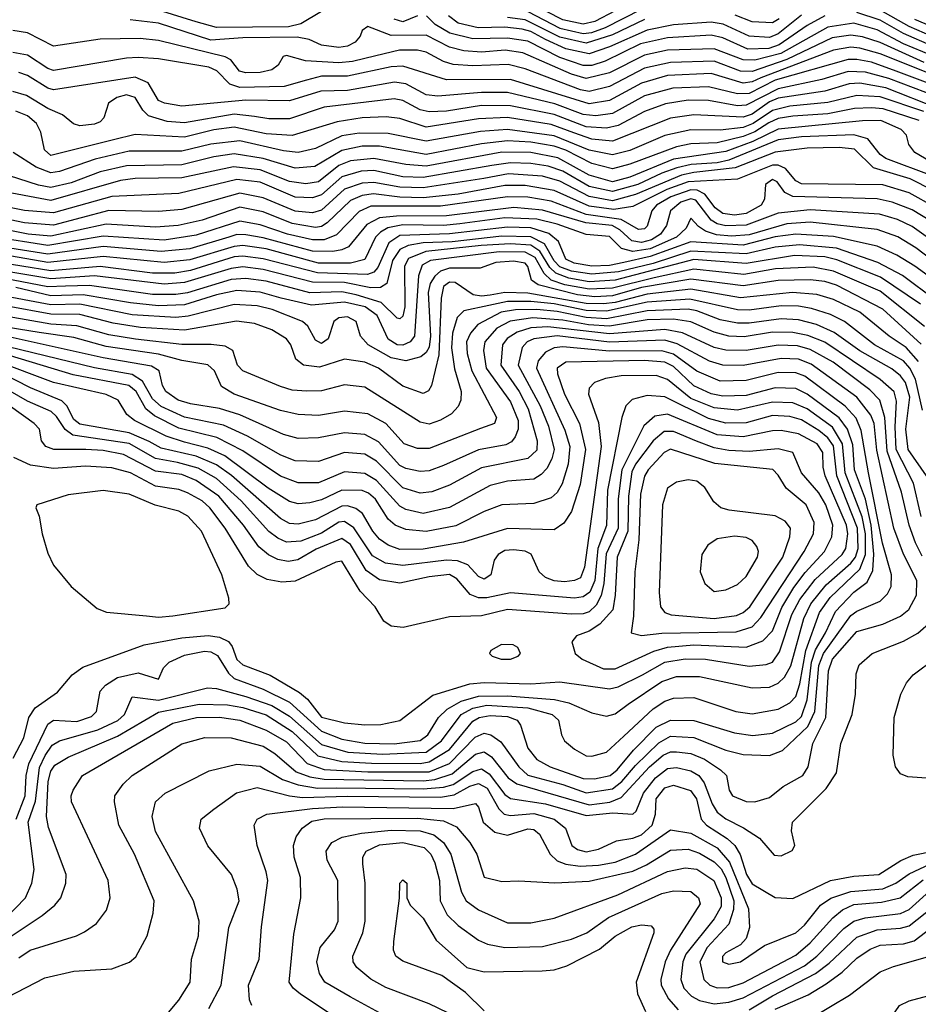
# Model space of a CAD drawing. Extents: x 997028 to 1115134, y 536408 to 618974.
# Tile 24 of 256: x 1009848 to 1012936, y 548129 to 551512. Entities that reach past the tile are written whole.
import ezdxf

# ---------------------------------------------------------------- set-up
doc = ezdxf.new("R2010")
doc.units = 0

msp = doc.modelspace()

# ---------------------------------------------------------------- linework, layer by layer
at = {"layer": '0CON10XD'}
for points in [[(1011965, 551578.4), (1011825, 551505.1), (1011785, 551496.1), (1011715, 551510.9), (1011605, 551567.8)], [(1010885, 551539.7), (1010815, 551497.3), (1010772.4, 551487.6), (1010525, 551484.7), (1010454.9, 551504.9), (1010325, 551544.7)], [(1011215.6, 551525), (1011165, 551504), (1011135, 551513.4)], [(1012614.8, 551525.2), (1012555, 551492.2), (1012457.9, 551425), (1012423, 551413), (1012350.7, 551410.7), (1012265, 551449.8), (1012225, 551458.1), (1012075, 551449.3), (1011981.4, 551428.6), (1011860.5, 551369.5), (1011815, 551354.5), (1011785, 551353.8), (1011705, 551381.6), (1011595, 551437.6), (1011525, 551447.8), (1011405, 551445.7), (1011326.4, 551465), (1011276.3, 551495), (1011246.5, 551525)], [(1012535, 551526.8), (1012455, 551462.8), (1012425, 551451), (1012355, 551455.6), (1012266.1, 551496.1), (1012225, 551503.3), (1012095, 551494), (1012005, 551476.3), (1011875, 551418.4), (1011805, 551394.9), (1011725, 551411.2), (1011655, 551443.7), (1011605, 551470.6), (1011575, 551478.7), (1011515, 551486), (1011423.8, 551483.8), (1011355, 551500.3), (1011322.2, 551525)], [(1011595, 551540.2), (1011705, 551482.2), (1011785, 551463.8), (1011815, 551467.4), (1011861, 551485), (1011985, 551547.4)], [(1012458.7, 551515), (1012435, 551501), (1012365, 551504.3), (1012307, 551527)], [(1012985, 551420.9), (1012885, 551463.9), (1012805, 551510), (1012725, 551536.1)], [(1012984, 551454), (1012905, 551488), (1012805, 551544.1)], [(1012985, 551388), (1012885, 551429.3), (1012795, 551476.7), (1012715, 551500.1), (1012625, 551486.2), (1012463.9, 551396.1), (1012375, 551372.3), (1012335, 551373.3), (1012235, 551412.1), (1012075, 551407), (1011995, 551390.4), (1011875, 551328.6), (1011795, 551309.8), (1011745, 551324.3), (1011577.6, 551397.6), (1011516.6, 551406.6), (1011435, 551400.3), (1011375, 551405.1), (1011325, 551417.8), (1011245, 551458.6), (1011125, 551456.9), (1011045, 551488.5), (1011025.7, 551475), (1011018.9, 551455), (1011001.5, 551435), (1010975, 551421.1), (1010945, 551416.1), (1010885, 551423.9), (1010843.3, 551443.3), (1010801.8, 551451.8), (1010615, 551449.8), (1010505, 551441.9), (1010325, 551500.1), (1010228.2, 551511.8)], [(1011995, 551512.7), (1011885, 551459.8), (1011795, 551431.3), (1011705, 551451.4), (1011585, 551511.3), (1011525, 551519.5)], [(1012995, 551482.9), (1012925, 551512.9)], [(1012957, 551365), (1012805, 551432.8), (1012745, 551453.2), (1012705, 551459.1), (1012640.8, 551449.2), (1012484.8, 551375.2), (1012365, 551334.2), (1012325, 551335.3), (1012235, 551369.2), (1012085, 551364.7), (1011995.2, 551345.2), (1011875, 551281.9), (1011805, 551265.1), (1011775, 551270.8), (1011585, 551342.8), (1011527.3, 551357.3), (1011405, 551352.7), (1011337.8, 551357.8), (1011305, 551367.7), (1011245, 551400.5), (1011215, 551406.6), (1011153.1, 551406.9), (1011072.8, 551387.2), (1010992.2, 551367.8), (1010945, 551363), (1010830.9, 551370.9), (1010765, 551388.5), (1010754, 551385), (1010737.1, 551355), (1010715, 551339.6), (1010675, 551329.8), (1010625, 551328.8), (1010603.3, 551335), (1010573.6, 551373.6), (1010554.6, 551384.6), (1010325, 551440.3), (1010262.4, 551447.6), (1010125.2, 551444.8), (1009965, 551421.1), (1009875, 551466.5), (1009825, 551474.4)], [(1013156.1, 551255), (1012805, 551394.9), (1012735, 551414.3), (1012705, 551417), (1012645, 551407.1), (1012395, 551312.4), (1012365, 551297.8), (1012335, 551293.8), (1012225, 551326.9), (1012075, 551320), (1011985, 551294.1), (1011875, 551234.6), (1011805, 551222.5), (1011535, 551306.8), (1011315, 551304.6), (1011165, 551352.4), (1011125, 551349.5), (1010975, 551317.7), (1010885, 551317.9), (1010833.9, 551303.9), (1010757.5, 551282.5), (1010605, 551278.7), (1010570.5, 551290.5), (1010525.6, 551335.6), (1010498.3, 551348.3), (1010325, 551376.7), (1010255, 551381.8), (1010215, 551380), (1009965, 551336.7), (1009945, 551343.7), (1009875, 551390), (1009825, 551399)], [(1013074.3, 551255), (1012860.2, 551335), (1012775, 551365.7), (1012725, 551375.5), (1012695, 551374.5), (1012445, 551304), (1012355, 551258.1), (1012315, 551256.9), (1012215, 551281.4), (1012093.3, 551276.7), (1011995, 551249.6), (1011885, 551189.6), (1011828.5, 551181.5), (1011785, 551185.7), (1011687.8, 551222.2), (1011525, 551261.6), (1011435, 551261.7), (1011285, 551249.3), (1011245, 551254.1), (1011175, 551291.4), (1011136.6, 551296.6), (1010975, 551268.3), (1010883.8, 551266.2), (1010775, 551232.8), (1010625, 551234.9), (1010405, 551214.5), (1010345.8, 551225), (1010325, 551234.3), (1010290.4, 551295), (1010245, 551314.5), (1009965, 551271.2), (1009945, 551276.1), (1009875, 551320.2), (1009845, 551330.3)], [(1013005, 551245.8), (1012835, 551309.4), (1012755, 551330.9), (1012695, 551333.2), (1012605, 551306.4), (1012455, 551274.4), (1012345, 551217.8), (1012315, 551216.1), (1012215, 551233.9), (1012145.1, 551234.9), (1012067.4, 551222.6), (1011995, 551196.2), (1011905, 551148.8), (1011865, 551139.1), (1011795, 551144), (1011685, 551185.5), (1011535, 551215.9), (1011435, 551216.9), (1011315, 551197.8), (1011255, 551194.9), (1011225, 551202), (1011165, 551234.2), (1011135, 551239.3), (1010895, 551211.5), (1010775, 551171.7), (1010705, 551171.7), (1010655, 551179.6), (1010585, 551186.9), (1010415, 551157.7), (1010355, 551162.1), (1010291.3, 551181.3), (1010271.4, 551201.4), (1010245, 551244.2), (1010215, 551253.3), (1010182.5, 551245), (1010153.3, 551225), (1010137.8, 551175), (1010125, 551160.4), (1010105, 551152.4), (1010055, 551147.2), (1010033.5, 551153.5), (1009995.2, 551185.2), (1009945, 551206.4), (1009871.7, 551251.7), (1009825, 551264.8)], [(1013005, 551206.4), (1012825, 551277.2), (1012735, 551293.6), (1012698.7, 551291.3), (1012615, 551266), (1012455, 551241.7), (1012425, 551229.4), (1012365, 551187.7), (1012335, 551176.7), (1012165, 551185.4), (1012085, 551173.3), (1011885, 551094.4), (1011815, 551100.9), (1011753.2, 551123.2), (1011675, 551151.3), (1011525, 551175.3), (1011425, 551171.6), (1011245, 551142.4), (1011155, 551172.7), (1011107.8, 551177.8), (1011025, 551174.1), (1010938.9, 551161.1), (1010785, 551113.4), (1010695, 551119.2), (1010585, 551142.2), (1010515, 551132.8), (1010415, 551108.7), (1010245, 551117.1), (1010171, 551099), (1009955, 551045.3), (1009933.8, 551065), (1009921, 551125), (1009906.1, 551155), (1009875, 551181), (1009835, 551197.7)], [(1012955, 551195.9), (1012805, 551246.4), (1012725, 551251.8), (1012625, 551226.7), (1012495, 551214.9), (1012435, 551199.9), (1012369.4, 551155), (1012335, 551141.2), (1012255, 551132.7), (1012155, 551133.4), (1012065, 551113.8), (1011945, 551061.9), (1011885, 551047), (1011805, 551063.7), (1011685, 551112.9), (1011525, 551134.7), (1011432.4, 551127.6), (1011245, 551094), (1011115, 551121.2), (1011015, 551122.2), (1010955, 551112.5), (1010865, 551069.2), (1010805, 551056), (1010755, 551060.8), (1010605, 551096), (1010505, 551084.4), (1010405, 551060.5), (1010225, 551060.1), (1010107.8, 551032.2), (1009985, 550989.7), (1009955, 550985.1), (1009904.7, 551004.7), (1009825.6, 551055)], [(1012939.5, 551165), (1012815.1, 551205.1), (1012775, 551209.4), (1012716.7, 551206.7), (1012625, 551188.2), (1012505, 551180.7), (1012455, 551172.1), (1012422.7, 551157.3), (1012375, 551126.2), (1012335, 551110.2), (1012245, 551089.1), (1012155, 551084.7), (1012105, 551075.1), (1011945, 551014.9), (1011885, 550998.9), (1011815, 551017.8), (1011725, 551064), (1011685, 551077.7), (1011605, 551091.2), (1011525, 551096.1), (1011435.1, 551085.1), (1011245, 551048.9), (1011085, 551076.7), (1011025, 551077.3), (1010955, 551062), (1010862.1, 551007.9), (1010795, 551002.2), (1010684.6, 551034.6), (1010585, 551051.3), (1010515, 551041), (1010405, 551013.7), (1010215, 551009.8), (1010125, 550988.9), (1010025, 550950.8), (1009955, 550935.8), (1009913.4, 550943.4), (1009745, 550997.6)], [(1013075, 550967), (1012924.1, 551055), (1012903.5, 551083.5), (1012895.3, 551115), (1012878, 551135), (1012808.1, 551165), (1012745, 551164.2), (1012455, 551136), (1012367.2, 551092.8), (1012275, 551058.4), (1012095, 551032.3), (1011945, 550970.8), (1011885, 550955.3), (1011805, 550977.4), (1011697.4, 551037.4), (1011605, 551055.3), (1011505, 551056.2), (1011245, 551008), (1011175, 551014), (1011065, 551034.7), (1010985, 551026.4), (1010945, 551010.7), (1010875, 550955.1), (1010831.8, 550948.2), (1010775, 550955.9), (1010675, 550995.9), (1010583.3, 551006.7), (1010405, 550968), (1010245, 550966.1), (1010195, 550959.8), (1009955, 550890.9), (1009765, 550926.5)], [(1012984.4, 550975.6), (1012824.7, 551035), (1012805, 551048.4), (1012762.4, 551102.4), (1012715, 551116.7), (1012535, 551109.4), (1012455, 551098.8), (1012285, 551028.9), (1012245, 551020.2), (1012155.9, 551014.1), (1012107.1, 551002.9), (1012055.1, 550984.9), (1011972.2, 550945), (1011885, 550921.3), (1011805, 550938.8), (1011715, 550991.2), (1011665, 551008.4), (1011605, 551017.8), (1011535, 551020), (1011471.2, 551011.2), (1011235, 550969.1), (1011165, 550972), (1011065, 550993.2), (1011021.8, 550991.8), (1010955, 550971.7), (1010885, 550909.9), (1010855, 550899.5), (1010795, 550902.4), (1010675, 550953.2), (1010595, 550962.3), (1010395, 550914.3), (1010164.8, 550904.8), (1009965, 550848.5), (1009865, 550856), (1009765, 550875.6)], [(1012986.9, 550925), (1012908.2, 550965), (1012782.8, 551002.8), (1012716.9, 551066.9), (1012665, 551073.1), (1012555, 551070.1), (1012445, 551057.1), (1012307.6, 551002.4), (1012165, 550987.3), (1012122.9, 550977.1), (1011965, 550911), (1011885, 550889.3), (1011805, 550903.9), (1011705, 550956.7), (1011645, 550974.1), (1011528, 550982), (1011443.5, 550966.5), (1011235, 550933.9), (1011155, 550936.1), (1011065, 550952.7), (1011025, 550950.3), (1010965, 550929.9), (1010885, 550857.8), (1010855, 550848.7), (1010795, 550854.2), (1010685, 550899.5), (1010605, 550915.4), (1010405, 550860), (1010325, 550852.6), (1010155, 550856.2), (1009965, 550805.7), (1009865, 550814.1), (1009764.9, 550834.9)], [(1012995, 550866.7), (1012905, 550916.4), (1012815, 550944.9), (1012626.5, 550946.5), (1012535, 550948.1), (1012515, 550958.7), (1012480.4, 551000.4), (1012455, 551011.8), (1012435, 551012), (1012315, 550964.1), (1012145, 550954.8), (1012071.8, 550928.2), (1011955, 550870.1), (1011890.3, 550859.7), (1011805, 550870.9), (1011684.9, 550925.1), (1011585, 550942.7), (1011515, 550942.3), (1011355, 550912.2), (1011235, 550900.3), (1011155, 550901.8), (1011063.7, 550913.7), (1011025, 550907.9), (1010985, 550890.7), (1010905, 550813.9), (1010885, 550801.6), (1010865, 550798.1), (1010785, 550811.2), (1010685, 550851.3), (1010605, 550867.5), (1010475, 550823.6), (1010392.5, 550805), (1010315, 550799.1), (1010145, 550809.8), (1009955, 550767.7), (1009877.8, 550775), (1009755, 550798.8)], [(1012985, 550816.4), (1012915, 550859), (1012847.1, 550885), (1012795, 550896.9), (1012504.9, 550904.9), (1012477.8, 550917.8), (1012451.6, 550955), (1012435, 550962.7), (1012411.6, 550945), (1012407.8, 550895), (1012396.5, 550875), (1012344.5, 550845.5), (1012305, 550840.1), (1012265, 550846.1), (1012238.3, 550865), (1012202.9, 550912.9), (1012176.2, 550926.2), (1012155, 550927.5), (1012086.3, 550903.7), (1012036.5, 550875), (1012020.8, 550855), (1012005, 550802.8), (1011995, 550793.6), (1011975, 550790.9), (1011915.8, 550825.8), (1011795, 550842.8), (1011675, 550888.8), (1011595, 550902), (1011525, 550903.3), (1011295, 550871), (1011055, 550870.9), (1011015, 550852.3), (1010937.3, 550772.7), (1010895, 550755.3), (1010854.4, 550755), (1010768.7, 550775), (1010675, 550807.4), (1010605, 550819.3), (1010455, 550771.1), (1010345, 550754.1), (1010135, 550768), (1009945, 550736.1), (1009755, 550766.3)], [(1013006.5, 550736.5), (1012915, 550801.6), (1012865.1, 550825.1), (1012803.5, 550843.5), (1012565, 550858.5), (1012455, 550847.1), (1012345, 550805.6), (1012275, 550803.7), (1012245, 550810.8), (1012225, 550823.6), (1012172, 550892), (1012155, 550896.7), (1012120.2, 550885), (1012084.8, 550855), (1012071.3, 550805), (1012050.3, 550775), (1012019.5, 550755), (1011985, 550745.9), (1011952.1, 550752.1), (1011910.4, 550790.4), (1011884.2, 550804.2), (1011793.4, 550813.4), (1011645, 550857.9), (1011546.1, 550866.2), (1011315, 550838.5), (1011143.1, 550836.9), (1011085, 550830.7), (1011041.3, 550808.7), (1010978, 550732), (1010955, 550721), (1010924.1, 550715.9), (1010855, 550717.1), (1010685, 550762.8), (1010625, 550773.1), (1010595, 550773.3), (1010566.9, 550765), (1010433.6, 550725), (1010335, 550715.1), (1010135, 550732.1), (1009945, 550706.7), (1009747.7, 550737.7)], [(1013005, 550669.8), (1012928.3, 550728.3), (1012865.9, 550765.9), (1012795, 550791.2), (1012565, 550816), (1012485, 550810.7), (1012355, 550772.4), (1012295, 550768.2), (1012243.2, 550773.2), (1012205.3, 550785), (1012181.2, 550801.2), (1012155, 550830), (1012138.3, 550795), (1012105.6, 550765), (1012015, 550724.4), (1011955.4, 550715.4), (1011916.2, 550726.2), (1011875, 550767.4), (1011795, 550773.3), (1011695, 550809.4), (1011625, 550826.6), (1011515, 550830.8), (1011360.5, 550810.5), (1011304.8, 550805.2), (1011165, 550807.2), (1011113.8, 550796.2), (1011087.9, 550782.1), (1011071.3, 550765), (1011035, 550688.3), (1010984.7, 550675.3), (1010875, 550675.8), (1010695, 550724.6), (1010615, 550735.8), (1010585, 550733.1), (1010433.3, 550686.7), (1010345, 550677.4), (1010135, 550697.8), (1009945, 550677.8), (1009794, 550704)], [(1012982.6, 550622.6), (1012925, 550664.5), (1012862.6, 550702.6), (1012795, 550733.6), (1012645, 550767.5), (1012515, 550774.9), (1012445, 550765.3), (1012335, 550737.4), (1012155, 550748.3), (1012015, 550697.7), (1011925, 550677.3), (1011875, 550667.7), (1011815, 550665.6), (1011754, 550675), (1011725, 550689.4), (1011700.2, 550750.2), (1011667.3, 550777.3), (1011605, 550796.8), (1011525, 550798.8), (1011325, 550775.8), (1011155, 550770.7), (1011116.6, 550745), (1011079.5, 550660.5), (1011065, 550644.8), (1011043.8, 550636.2), (1010872.2, 550642.2), (1010685, 550690.7), (1010615, 550699.6), (1010585, 550696.7), (1010435, 550650), (1010381.4, 550641.4), (1010305, 550641.5), (1010125, 550664.1), (1009955, 550649.1), (1009755, 550681.4)], [(1012995, 550548.7), (1012882.5, 550632.5), (1012797.2, 550677.2), (1012655, 550726.8), (1012528.5, 550738.5), (1012445, 550730), (1012345, 550707), (1012155, 550716.8), (1012025.3, 550674.7), (1011905.6, 550645.6), (1011815, 550638), (1011745, 550647.4), (1011705, 550662.6), (1011685, 550683.7), (1011651.8, 550741.8), (1011605, 550765.5), (1011505, 550768.2), (1011335, 550748.8), (1011235, 550744.8), (1011183.6, 550736.4), (1011155, 550722.6), (1011129.9, 550685), (1011109.6, 550605), (1011088.4, 550591.6), (1011055, 550590.1), (1010965, 550608.8), (1010855, 550610.1), (1010685, 550653.4), (1010615, 550662.6), (1010575, 550657.1), (1010415, 550608.9), (1010345, 550603.5), (1010105, 550631.4), (1009955, 550621.3), (1009755, 550654.8)], [(1012944.3, 550534.2), (1012806.9, 550626.9), (1012656.7, 550686.7), (1012615, 550697.3), (1012511.4, 550701.4), (1012345, 550673.8), (1012165, 550687.4), (1011895, 550617.5), (1011805, 550611.6), (1011735, 550623.8), (1011691, 550641), (1011670.2, 550660.2), (1011636, 550716), (1011605, 550736.6), (1011535, 550742.2), (1011434.2, 550735.8), (1011244.3, 550715.7), (1011185, 550691.1), (1011170.8, 550665), (1011172.2, 550525), (1011165, 550493.8), (1011155, 550484.1), (1011145, 550486.6), (1011090.7, 550540.7), (1011005, 550566.9), (1010955, 550576.4), (1010845, 550573.5), (1010695, 550613.1), (1010625, 550622.7), (1010575, 550619.5), (1010425, 550573.6), (1010385, 550567.5), (1010305, 550567.9), (1010088.7, 550598.7), (1010005.9, 550595.9), (1009945, 550594.3), (1009765, 550628.4)], [(1012957.5, 550457.5), (1012805, 550579.3), (1012645, 550648), (1012575, 550661.2), (1012445.8, 550655.8), (1012336.3, 550636.3), (1012165, 550654.7), (1012028.9, 550625), (1011885, 550589.4), (1011805, 550585.8), (1011721.4, 550601.4), (1011675, 550617), (1011650.2, 550640.2), (1011619.7, 550695), (1011585, 550713.3), (1011495.8, 550714.2), (1011259.6, 550685), (1011231.2, 550668.8), (1011218.5, 550631.5), (1011204.9, 550425.1), (1011190, 550405), (1011165, 550393.4), (1011145, 550395.2), (1011115, 550414.4), (1011076.9, 550495), (1011035.3, 550525), (1010965, 550541.7), (1010851.2, 550531.2), (1010747.3, 550555), (1010675, 550575.3), (1010595, 550581.2), (1010525, 550566.8), (1010415, 550532.5), (1010325, 550529.2), (1010229, 550539), (1010066.6, 550566.6), (1009955, 550563.4), (1009835, 550591.3)], [(1012946.6, 550396.6), (1012815, 550517.6), (1012655, 550599.4), (1012615, 550611.9), (1012565, 550618.2), (1012455, 550615.3), (1012335, 550597.5), (1012155, 550620.2), (1011985, 550591.8), (1011885, 550563.5), (1011825, 550560.2), (1011765, 550566.8), (1011630.5, 550600.5), (1011607, 550617), (1011595, 550664.4), (1011585.3, 550675), (1011545, 550682.2), (1011485, 550678), (1011431.3, 550658.7), (1011325, 550657.9), (1011295, 550647.4), (1011275, 550631.2), (1011258.4, 550605), (1011252.6, 550575), (1011260.1, 550425), (1011255, 550387.2), (1011245, 550368.8), (1011226.9, 550353.1), (1011175, 550340), (1011125, 550350.4), (1011045.8, 550395), (1011019.6, 550425), (1011004.6, 550475), (1010975, 550491), (1010945, 550488.1), (1010927.7, 550475), (1010908.5, 550415), (1010885, 550399.7), (1010865, 550411.2), (1010838.8, 550458.8), (1010820.8, 550475), (1010716.3, 550516.3), (1010665, 550528.8), (1010585, 550533.2), (1010426.9, 550493.1), (1010385, 550488.9), (1010235, 550498), (1010055, 550534.9), (1009955, 550532.5), (1009765, 550567.6)], [(1012937.2, 550337.2), (1012895, 550386.2), (1012836.2, 550425), (1012735, 550507), (1012645, 550551), (1012587.5, 550567.5), (1012504.6, 550574.6), (1012325, 550556.4), (1012155, 550585.9), (1012005, 550568.7), (1011895, 550539.7), (1011855, 550535.2), (1011795, 550537.3), (1011595, 550572.3), (1011515.9, 550574.1), (1011464.9, 550564.9), (1011435, 550561.5), (1011407.1, 550567.1), (1011345, 550609.3), (1011325, 550609.9), (1011305.2, 550595), (1011296.3, 550555), (1011289, 550361), (1011264, 550255), (1011253.6, 550236.4), (1011235, 550227.7), (1011165, 550252.6), (1011081.2, 550315), (1011034.8, 550335.2), (1010965, 550345.6), (1010878.2, 550318.2), (1010824.2, 550325), (1010797.3, 550345), (1010780.3, 550395), (1010765, 550415.9), (1010715, 550446.1), (1010655, 550467.9), (1010593.6, 550476.4), (1010414.7, 550445.3), (1010264, 550454), (1010169.2, 550469.2), (1010055, 550499.3), (1009955, 550500.2), (1009805, 550528)], [(1012950.9, 550170.9), (1012927, 550277), (1012907.2, 550315), (1012885, 550339.9), (1012786, 550395), (1012682.6, 550475), (1012635, 550498.8), (1012569.7, 550519.7), (1012525, 550528), (1012465, 550528.9), (1012355, 550513.8), (1012315, 550514.5), (1012151.7, 550551.7), (1012005, 550540.8), (1011865, 550509.9), (1011795, 550513), (1011685, 550535.3), (1011605, 550543.9), (1011525, 550543.1), (1011460.5, 550529.5), (1011375, 550511.3), (1011351.4, 550488.6), (1011335.5, 550434.5), (1011332.2, 550385), (1011342, 550312), (1011365.7, 550235), (1011364.7, 550205), (1011355, 550182.7), (1011332.1, 550157.9), (1011295, 550136.3), (1011255, 550122.6), (1011225, 550128.9), (1011035, 550249.2), (1010965, 550257.6), (1010885, 550236.9), (1010835, 550235.2), (1010785, 550239.6), (1010745, 550251.3), (1010615, 550306), (1010597.3, 550325), (1010580.5, 550375), (1010555, 550390.6), (1010506.5, 550396.5), (1010405, 550396.4), (1010245.8, 550414.2), (1010155, 550428.8), (1010045, 550460.6), (1009955, 550465.4), (1009805, 550492.1)], [(1012964.6, 549945), (1012901, 550035), (1012893.4, 550105), (1012907.5, 550215), (1012892.2, 550265), (1012875, 550287.8), (1012845, 550311.8), (1012735, 550374.3), (1012647.7, 550437.7), (1012586.8, 550465), (1012525, 550480.7), (1012465, 550484.2), (1012355, 550469.2), (1012315, 550469.3), (1012255, 550480.6), (1012175, 550511.4), (1012145, 550516.9), (1012005, 550511.8), (1011865, 550484.4), (1011795, 550488.8), (1011695, 550509.2), (1011625, 550516.3), (1011552, 550515), (1011503.2, 550506.9), (1011422.6, 550465), (1011397.3, 550435), (1011384.3, 550405), (1011386.2, 550365), (1011401.8, 550305), (1011487.3, 550145), (1011480, 550125), (1011432.3, 550107.7), (1011255, 550039.2), (1011215, 550038.7), (1011169.1, 550055), (1011106.4, 550125), (1011045, 550157.3), (1010965, 550167.3), (1010875, 550152.4), (1010805, 550155.6), (1010745, 550169.4), (1010585.4, 550225.4), (1010542.1, 550252.1), (1010518.2, 550305), (1010495, 550326.1), (1010405, 550341), (1010325, 550363.1), (1010145, 550389.1), (1010035, 550419.7), (1009915, 550437.5), (1009765, 550461.5)], [(1012946, 549805), (1012919.7, 549919.7), (1012860.8, 550035), (1012857, 550113), (1012861.5, 550201.5), (1012853, 550233), (1012805.8, 550275.8), (1012615, 550404.1), (1012557.3, 550427.3), (1012505, 550437.6), (1012435, 550438), (1012337.7, 550422.3), (1012284.9, 550424.9), (1012235, 550438.1), (1012155, 550473.9), (1012095, 550483.2), (1012005, 550480.6), (1011875, 550459), (1011803.2, 550463.2), (1011715, 550480.1), (1011612.1, 550487.9), (1011533.6, 550476.4), (1011487.9, 550452.1), (1011446.8, 550405), (1011442.2, 550375), (1011451.9, 550315), (1011535, 550199.1), (1011561, 550135), (1011561, 550105), (1011551.4, 550078.6), (1011538.4, 550061.6), (1011519, 550051), (1011425, 550034.5), (1011305, 549980), (1011255, 549962.2), (1011225, 549960), (1011175, 549969.8), (1011155, 549980.6), (1011081.5, 550061.5), (1011035, 550086.5), (1010965, 550092.4), (1010875, 550075.6), (1010805, 550073.2), (1010755, 550086.8), (1010671.8, 550125), (1010604.7, 550154.7), (1010535, 550176.6), (1010435, 550191.8), (1010392.9, 550205), (1010350.3, 550235), (1010339.3, 550255), (1010327.6, 550305), (1010301.1, 550321.1), (1010135, 550350.5), (1009795.4, 550425.4)], [(1012949.4, 549669.4), (1012926.4, 549715), (1012905.4, 549775), (1012879, 549889), (1012829.2, 550029.2), (1012821.9, 550145), (1012804.3, 550204.3), (1012770.3, 550240.3), (1012643.7, 550335), (1012565, 550378.5), (1012521.3, 550391.3), (1012455, 550394.2), (1012344.9, 550374.9), (1012275, 550376.2), (1012235, 550386.2), (1012125.6, 550435.6), (1012065, 550447.8), (1011875, 550432.5), (1011663, 550457), (1011605, 550453), (1011558, 550438), (1011523.1, 550416.9), (1011507.2, 550395), (1011502.1, 550325), (1011564.8, 550234.8), (1011595.2, 550174.8), (1011626.3, 550065), (1011625, 550032.7), (1011595, 550004.1), (1011435, 549971.9), (1011325, 549912.2), (1011265, 549889.3), (1011225, 549885.2), (1011165, 549903), (1011075, 549995.2), (1011035, 550019.7), (1010965, 550024.8), (1010875, 549993.6), (1010795, 549995.9), (1010745.4, 550015.4), (1010631.3, 550081.3), (1010548.5, 550118.5), (1010415, 550146.3), (1010335, 550183.3), (1010305, 550209), (1010270.1, 550270.1), (1010235, 550292.8), (1010105.9, 550315.9), (1009765, 550398)], [(1009806.3, 548153.7), (1009935, 548220), (1010035, 548243.1), (1010165, 548251.2), (1010225.3, 548274.7), (1010247.1, 548292.9), (1010286.1, 548365), (1010307, 548443), (1010310, 548485), (1010242.9, 548645), (1010189.4, 548745), (1010173.8, 548825), (1010175.4, 548845), (1010204.4, 548885.6), (1010234.5, 548915), (1010405.6, 549024.4), (1010485, 549046.3), (1010574.8, 549044.8), (1010685, 549015.8), (1010725, 548991), (1010798.3, 548928.3), (1010845, 548910.7), (1010895, 548902.6), (1011235, 548897.1), (1011275, 548901.5), (1011335, 548921.1), (1011415, 548989.1), (1011445, 548997.1), (1011469.6, 548979.6), (1011527.3, 548907.3), (1011556.7, 548886.7), (1011805, 548814.7), (1011876, 548824), (1011915, 548839.6), (1012013.2, 548945), (1012060, 548985), (1012085, 548996.5), (1012105, 548996.8), (1012155, 548990.9), (1012201.5, 548971.5), (1012257.1, 548935), (1012277.1, 548915), (1012286.9, 548865), (1012297.5, 548845), (1012345, 548825.8), (1012375, 548825.3), (1012425, 548839.6), (1012472.5, 548877.5), (1012539.7, 548915), (1012557.5, 548945), (1012573.7, 549025), (1012618.8, 549115), (1012628.3, 549275), (1012642, 549315), (1012725, 549410.6), (1012815, 549435.2), (1012875, 549462.2), (1012904.2, 549485.8), (1012930, 549535), (1012930.9, 549585), (1012885.3, 549675.3), (1012851.9, 549765), (1012793.3, 550033.3), (1012784.5, 550124.5), (1012773.7, 550153.7), (1012724.9, 550214.9), (1012568.7, 550328.7), (1012525, 550345.3), (1012465, 550348.1), (1012335, 550324.1), (1012265, 550324.6), (1012218.6, 550338.6), (1012108.3, 550398.3), (1012065, 550410.6), (1011875, 550404.5), (1011695, 550425.8), (1011615.7, 550415.7), (1011592, 550405), (1011574.7, 550385.3), (1011561.2, 550325), (1011636.9, 550185), (1011665.6, 550115), (1011684.9, 550035), (1011677, 550003), (1011659.8, 549970.2), (1011640.8, 549949.2), (1011615, 549933.6), (1011525, 549926.3), (1011465, 549911.7), (1011325, 549836.3), (1011235, 549815.2), (1011175, 549829.5), (1011155, 549840.2), (1011075, 549928.7), (1011035, 549952.7), (1010965, 549958.3), (1010875, 549921.3), (1010805, 549920.5), (1010745, 549944.1), (1010615, 550030.9), (1010526.3, 550076.3), (1010395, 550108.2), (1010311.3, 550151.3), (1010282.2, 550175), (1010248.7, 550235), (1010223.5, 550255), (1010031.8, 550291.8), (1009816.8, 550356.8)], [(1009845, 548288.8), (1009884.5, 548315), (1010044, 548365), (1010071.2, 548378.8), (1010112.9, 548407.1), (1010147.1, 548452.9), (1010159.6, 548495), (1010152.7, 548555), (1010026.7, 548825), (1010025.4, 548845), (1010032.7, 548865), (1010064.6, 548915), (1010375, 549095.2), (1010455.4, 549114.6), (1010534.8, 549115.2), (1010605, 549105.7), (1010695, 549071.5), (1010765, 549031.2), (1010836.7, 548956.7), (1010895, 548935.6), (1011045, 548927.8), (1011255, 548928), (1011325, 548956.9), (1011413.1, 549046.9), (1011445, 549060.8), (1011467.5, 549055), (1011501.6, 549031.6), (1011563.1, 548945), (1011595, 548917.1), (1011714.8, 548884.8), (1011795, 548855.8), (1011885, 548869.8), (1011918.1, 548895), (1011965, 548950.3), (1012045, 549027.4), (1012085, 549050.8), (1012165, 549046), (1012275, 549002.9), (1012335, 548987.5), (1012425, 548983.8), (1012469.3, 549000.7), (1012556.6, 549083.4), (1012581.1, 549135), (1012595, 549293.5), (1012610.5, 549335), (1012705, 549464.8), (1012725, 549479.7), (1012805.2, 549514.8), (1012830.8, 549539.2), (1012843.4, 549565), (1012844.4, 549605), (1012813.7, 549713.7), (1012765.2, 549954.8), (1012740.3, 550100.3), (1012722.6, 550142.6), (1012684.6, 550184.6), (1012546.7, 550286.7), (1012515, 550298.2), (1012455, 550299.6), (1012345, 550272.8), (1012255, 550270.3), (1012175, 550304.3), (1012095, 550362.7), (1012055, 550374.4), (1011875, 550372.5), (1011715, 550388.5), (1011685, 550384.8), (1011655, 550369.3), (1011629.6, 550340.4), (1011624.2, 550315), (1011721.7, 550101.7), (1011738.4, 550045), (1011733.4, 549985), (1011712.7, 549917.3), (1011695, 549888), (1011675, 549868.8), (1011615, 549850), (1011505, 549845.6), (1011445, 549822.6), (1011346.9, 549773.1), (1011245, 549753.1), (1011175, 549760.7), (1011138.4, 549775), (1011115, 549796.4), (1011071.1, 549865), (1011046.9, 549885), (1011025, 549893.9), (1010955, 549895.7), (1010885, 549862.4), (1010845, 549851.6), (1010805, 549848.8), (1010775, 549856.7), (1010702.5, 549902.5), (1010553.7, 550013.7), (1010495, 550040), (1010415, 550060.6), (1010351.2, 550081.2), (1010242.7, 550135), (1010216.1, 550155), (1010187.3, 550205), (1010145, 550224.3), (1009965, 550264.9), (1009765, 550339.6)], [(1009805, 548353.9), (1009926.1, 548435), (1009969.7, 548470.3), (1009989.2, 548495), (1010007.3, 548545), (1010007.8, 548575), (1009947.2, 548737.2), (1009940.3, 548775), (1009945.8, 548895), (1009955, 548930.3), (1009969.1, 548950.9), (1010015, 548977.8), (1010185, 549051), (1010325, 549133.5), (1010465, 549160.4), (1010562, 549158), (1010615, 549149.3), (1010695, 549123.3), (1010785, 549066.2), (1010872.9, 548982.9), (1010955, 548963.3), (1011057.4, 548957.4), (1011225, 548956.7), (1011255, 548961.9), (1011325, 549004.6), (1011405, 549102.5), (1011427.5, 549115), (1011465, 549121.4), (1011525, 549118.3), (1011557.7, 549105), (1011568.8, 549088.8), (1011595, 549009.1), (1011625, 548970.3), (1011670.9, 548945), (1011785, 548905.4), (1011824, 548904), (1011877.6, 548915), (1011901.6, 548935), (1011957.4, 549002.6), (1012035, 549081), (1012085, 549105.5), (1012165, 549104.3), (1012305, 549062.3), (1012367.5, 549052.5), (1012435, 549061.3), (1012515, 549099.7), (1012535, 549118.1), (1012554.5, 549175.5), (1012569.5, 549305), (1012582.8, 549347.2), (1012617.6, 549405), (1012651.5, 549478.5), (1012715, 549544.8), (1012760.9, 549579.1), (1012780.5, 549619.5), (1012783.9, 549676.1), (1012774.5, 549775), (1012754.8, 549864.8), (1012717.3, 549965), (1012711, 550051), (1012692.7, 550105), (1012664.3, 550144.3), (1012555, 550224.9), (1012515, 550244.6), (1012445, 550247.2), (1012345, 550220.9), (1012265, 550218.5), (1012225, 550227), (1012165, 550253.5), (1012095, 550320), (1012065, 550335.1), (1011995, 550341.2), (1011725, 550335.5), (1011695.8, 550315), (1011696.6, 550295), (1011720.2, 550225), (1011771.9, 550125), (1011793, 550035), (1011774.9, 549915.1), (1011745, 549822.1), (1011718, 549782), (1011685, 549759.6), (1011525, 549764), (1011373.1, 549716.9), (1011235, 549692.9), (1011155, 549692.1), (1011115, 549706.9), (1011085, 549727.4), (1011061.7, 549755), (1011026.5, 549815), (1011003.1, 549833.1), (1010975, 549841.7), (1010955, 549840.3), (1010865, 549793.9), (1010805, 549778.3), (1010775, 549781.6), (1010745, 549797.9), (1010576.4, 549946.4), (1010525, 549983.1), (1010455, 550011.9), (1010335, 550039.6), (1010292.9, 550062.9), (1010225, 550092.7), (1010055, 550122.2), (1010035, 550138.3), (1010010.7, 550185), (1009992.7, 550202.7), (1009885, 550247.6), (1009785, 550299)], [(1009765, 548390.3), (1009868.3, 548495), (1009890, 548545), (1009897.7, 548592.3), (1009877.2, 548755), (1009902.4, 548827.6), (1009916.7, 548943.3), (1009935.4, 548984.6), (1009960.5, 549019.5), (1009985, 549034.8), (1010117.2, 549072.8), (1010185.4, 549104.6), (1010209, 549125), (1010235, 549185.5), (1010325, 549173.7), (1010493.8, 549216.2), (1010525, 549213.7), (1010625, 549186.3), (1010715.3, 549155.4), (1010775, 549118.9), (1010885, 549022.2), (1010975.7, 548995.7), (1011095, 548988.3), (1011245, 548996.1), (1011298.4, 549035), (1011365.5, 549125), (1011405, 549146.6), (1011453.5, 549156.5), (1011595, 549147.8), (1011677.7, 549125), (1011699.6, 549105), (1011710, 549055), (1011720.9, 549035), (1011755, 549005.4), (1011795, 548983.2), (1011815, 548982), (1011865, 548996.1), (1011925, 549051), (1012025, 549144), (1012065, 549170.8), (1012095, 549181.2), (1012165, 549183.9), (1012309.2, 549135), (1012365, 549127.3), (1012455, 549143.5), (1012495, 549165.2), (1012515, 549187.1), (1012529.5, 549230.5), (1012549.7, 549345), (1012597.1, 549475), (1012633.5, 549526.5), (1012735.5, 549624.5), (1012755.4, 549675), (1012754.6, 549745), (1012743.9, 549803.9), (1012685.1, 549955), (1012675.9, 550055), (1012641.5, 550111.5), (1012554.9, 550174.9), (1012505, 550195.6), (1012435, 550197.7), (1012315, 550170), (1012235, 550178.4), (1012155, 550210.9), (1012075, 550275.5), (1012035, 550289.5), (1011915, 550288.8), (1011861, 550279), (1011823.1, 550265), (1011805, 550245.7), (1011803.2, 550225), (1011837.6, 550127.6), (1011846.5, 550045), (1011789.1, 549630.9), (1011775, 549594.7), (1011755, 549584.8), (1011720.1, 549580.1), (1011685, 549583.8), (1011655.2, 549595.2), (1011633.8, 549615), (1011605.5, 549675.5), (1011585, 549685.7), (1011545, 549690.7), (1011515, 549688.4), (1011492.1, 549675), (1011478.5, 549655), (1011466.9, 549605), (1011445, 549590), (1011425, 549598.5), (1011388.9, 549638.9), (1011353.3, 549653.3), (1011315, 549654.6), (1011165, 549636.8), (1011105, 549644.6), (1011060.3, 549670.3), (1010996.4, 549766.4), (1010965, 549788.1), (1010945, 549785.1), (1010885, 549748.1), (1010815, 549720.7), (1010765, 549716.9), (1010735, 549730.2), (1010705, 549753.1), (1010609, 549859), (1010525, 549935.4), (1010461.3, 549971.3), (1010390.3, 549990.3), (1010315, 550004.3), (1010225, 550056), (1010030.5, 550085), (1010004.1, 550104.1), (1009975, 550149.1), (1009956.3, 550166.3), (1009875, 550200.8), (1009755, 550270.3)], [(1009836.6, 548765), (1009867.7, 548845), (1009870.6, 548915), (1009879.7, 548955), (1009945, 549092.1), (1009965, 549105.6), (1010045, 549100.8), (1010095, 549118.6), (1010112, 549135), (1010125.3, 549205), (1010143.8, 549226.2), (1010185, 549252), (1010255, 549268), (1010325, 549245.8), (1010342.7, 549285), (1010362.5, 549305), (1010415, 549329), (1010482.9, 549342.9), (1010505, 549340.4), (1010528, 549328), (1010566.5, 549266.5), (1010585, 549248.5), (1010685, 549211.4), (1010775, 549166.8), (1010885, 549067.4), (1010955, 549040.5), (1011035, 549026.4), (1011135, 549024.1), (1011225, 549035.8), (1011251.3, 549055), (1011288.1, 549115), (1011316.9, 549143.1), (1011365, 549170.9), (1011425, 549188), (1011525, 549189), (1011686.3, 549176.3), (1011735.1, 549165.1), (1011815, 549130.8), (1011865, 549119.2), (1011895, 549127.3), (1011939.9, 549160.1), (1012055, 549238.4), (1012105, 549255.2), (1012185, 549255.8), (1012365, 549216.8), (1012425, 549219), (1012455, 549232.2), (1012476.5, 549253.5), (1012498, 549292), (1012543.5, 549455), (1012566.7, 549505), (1012619.2, 549570.8), (1012705, 549644.6), (1012720.9, 549665), (1012729.3, 549695), (1012727.3, 549765), (1012656, 549945), (1012645, 550048.3), (1012625.4, 550075.4), (1012595, 550101), (1012535, 550136.6), (1012495, 550148.5), (1012435, 550152.1), (1012345, 550126.3), (1012275, 550125.8), (1012215, 550142.2), (1012065, 550216.1), (1012005, 550221), (1011953.5, 550206.5), (1011930.8, 550185), (1011917.6, 550145), (1011868.2, 549895), (1011865, 549774.3), (1011834.7, 549695.3), (1011824.6, 549585.4), (1011808.1, 549545), (1011785, 549528.9), (1011755.1, 549524.9), (1011535, 549542.9), (1011454.2, 549525.8), (1011425, 549525.4), (1011396.8, 549536.8), (1011350.8, 549590.8), (1011325, 549605.4), (1011255, 549598.4), (1011155, 549575.8), (1011085, 549587.5), (1011039.1, 549619.1), (1010985, 549709.3), (1010955, 549730), (1010867.6, 549692.4), (1010803.7, 549656.3), (1010770.5, 549650.5), (1010735, 549657.4), (1010703.1, 549673.1), (1010670.5, 549700.5), (1010617.2, 549775), (1010532.6, 549875), (1010455, 549928.6), (1010405, 549948.8), (1010315, 549960.9), (1010205, 550018.6), (1010135, 550031.9), (1010075.6, 550035.6), (1009965.2, 550035.2), (1009938.1, 550045), (1009923.3, 550065), (1009916.4, 550105), (1009897.9, 550125), (1009770.5, 550215)], [(1009825.5, 548974.5), (1009862.8, 549045), (1009879.7, 549115), (1009901.9, 549148.1), (1009978.7, 549201.3), (1010029, 549261), (1010065, 549287.2), (1010275.6, 549364.4), (1010405, 549388.7), (1010496.4, 549396.4), (1010535, 549391.1), (1010565.5, 549375.5), (1010578.5, 549358.5), (1010595, 549314.1), (1010614.7, 549295), (1010709.6, 549259.6), (1010810.2, 549200.2), (1010837.2, 549177.2), (1010885, 549115.5), (1010965, 549096.1), (1011035, 549089.4), (1011089.3, 549090.7), (1011155, 549104.1), (1011268.5, 549191.5), (1011395, 549230.8), (1011445, 549235.4), (1011605, 549230.6), (1011705, 549237.5), (1011875, 549212.7), (1011905, 549220.3), (1011988.3, 549261.7), (1012065.7, 549304.3), (1012135, 549316.1), (1012205, 549314.9), (1012355, 549291.5), (1012413.1, 549296.9), (1012435, 549305.2), (1012459.6, 549340.4), (1012502.1, 549467.9), (1012529.8, 549520.2), (1012581.4, 549588.6), (1012675.2, 549674.8), (1012686.9, 549695), (1012694.6, 549745), (1012690, 549775), (1012616.6, 549945), (1012609.3, 549975), (1012607.9, 550025), (1012588.5, 550055), (1012525, 550089), (1012465, 550100), (1012435, 550099.7), (1012335, 550078.2), (1012245, 550086.2), (1012075, 550157.1), (1012030.7, 550149.3), (1011993.7, 550116.3), (1011917.2, 549965), (1011904.7, 549865.3), (1011904.5, 549765), (1011863.2, 549676.8), (1011855.8, 549575), (1011846.2, 549533.8), (1011829.1, 549500.9), (1011805, 549477.5), (1011785, 549470.8), (1011745, 549469.8), (1011525, 549485.8), (1011435, 549464), (1011325, 549460.4), (1011165.9, 549424.1), (1011125, 549428.1), (1011099.6, 549445), (1011069.4, 549495), (1011018.5, 549548.5), (1010955, 549652), (1010935, 549648.4), (1010795, 549582.5), (1010749, 549579), (1010698.3, 549588.3), (1010665, 549605.8), (1010635.2, 549635), (1010554.5, 549765), (1010501.9, 549835), (1010475, 549858.5), (1010425, 549886.5), (1010395, 549897.8), (1010315, 549909.7), (1010229.2, 549955), (1010165, 549972.3), (1010075, 549977.7), (1009965, 549969.5), (1009885, 549981.5), (1009828.2, 550008.2)], [(1011895, 549282), (1012027.4, 549342.6), (1012075, 549356.5), (1012165, 549364), (1012344.3, 549355.7), (1012402.4, 549377.6), (1012435, 549412.8), (1012467.1, 549492.9), (1012508.9, 549561.1), (1012547.3, 549612.7), (1012613.8, 549685), (1012638.8, 549735), (1012642.4, 549775), (1012619, 549845), (1012595, 549886.5), (1012535.2, 549955), (1012505.6, 550025), (1012455, 550037.9), (1012355, 550028.8), (1012285, 550031.7), (1012235, 550041.5), (1012173.9, 550063.9), (1012095, 550097.4), (1012063.2, 550096.8), (1012025, 550065.2), (1011965.1, 549985), (1011951.7, 549958.3), (1011940.1, 549875), (1011938, 549755), (1011901.7, 549665), (1011894.9, 549535), (1011886.3, 549485), (1011842.4, 549435), (1011805, 549411), (1011762, 549395), (1011745.8, 549375), (1011757.5, 549335), (1011781.4, 549315), (1011855, 549282.2), (1011895, 549282)], [(1011985, 549395.9), (1012055, 549404.8), (1012311, 549409), (1012365, 549425.9), (1012395, 549458), (1012544.2, 549685), (1012576.6, 549745), (1012578.4, 549785), (1012551.6, 549845), (1012481.9, 549901.9), (1012455, 549947.3), (1012436, 549966), (1012237.4, 549987.4), (1012085, 550036.4), (1012063.3, 550025), (1012007.6, 549965), (1011995, 549943.6), (1011982.3, 549882.3), (1011976.4, 549725), (1011962.3, 549615), (1011957.4, 549462.6), (1011950, 549405), (1011985, 549395.9)], [(1012235, 549454.7), (1012311.8, 549465), (1012335, 549475.2), (1012357.8, 549495), (1012470.4, 549665), (1012494.8, 549735), (1012497.2, 549765), (1012479, 549789), (1012445, 549807.5), (1012286.3, 549826.3), (1012257.8, 549835), (1012233.3, 549855), (1012202.3, 549905), (1012175, 549926.4), (1012145, 549931.2), (1012105, 549923.1), (1012075, 549901.9), (1012056.8, 549845), (1012046.3, 549543.7), (1012050, 549495), (1012065.5, 549475.5), (1012086.9, 549466.9), (1012235, 549454.7)], [(1010325, 549459.8), (1010375, 549464.3), (1010555, 549491.9), (1010568, 549505), (1010567.1, 549525), (1010542.7, 549605), (1010472.9, 549755), (1010425.7, 549805.7), (1010395, 549823.8), (1010314.2, 549844.2), (1010225, 549881.6), (1010135, 549894.7), (1010015, 549879.6), (1009907.5, 549845), (1009903.3, 549835), (1009915.7, 549805.7), (1009925.6, 549745), (1009945, 549678.8), (1009965, 549637.5), (1010025, 549564.2), (1010115, 549489.2), (1010146.5, 549476.5), (1010284.3, 549464.3), (1010325, 549459.8)], [(1012235, 549546.9), (1012275, 549552.7), (1012315, 549571.8), (1012345, 549599.1), (1012384.1, 549665), (1012387.5, 549685), (1012381.9, 549701.9), (1012365, 549722.2), (1012345, 549733.5), (1012305, 549737.1), (1012245, 549728.9), (1012213.3, 549706.7), (1012192.2, 549675), (1012187.1, 549615), (1012202.9, 549575), (1012235, 549546.9)], [(1010325, 548060), (1010395, 548143.1), (1010434.6, 548205), (1010439.2, 548285), (1010462.9, 548365), (1010465.4, 548415), (1010445.5, 548485), (1010315, 548722.5), (1010304.1, 548775), (1010315.5, 548825), (1010348.6, 548855), (1010499.1, 548930.9), (1010595, 548953.8), (1010675, 548947.4), (1010751.4, 548901.4), (1010805, 548882.9), (1010872.3, 548872.3), (1010936.6, 548873.4), (1011235, 548870), (1011304.4, 548875), (1011338.3, 548885), (1011405, 548929.6), (1011435, 548938), (1011461.5, 548921.5), (1011515, 548850.3), (1011535, 548836.7), (1011655, 548818.6), (1011795, 548778.1), (1011886.7, 548786.7), (1011955, 548782.2), (1011967.1, 548792.9), (1011992.2, 548855), (1012032.9, 548907.1), (1012075, 548939), (1012105, 548942.3), (1012155, 548931.7), (1012181.7, 548915), (1012200.3, 548890.3), (1012227.7, 548817.7), (1012245, 548790), (1012275, 548766.4), (1012335.5, 548735.5), (1012390.3, 548700.2), (1012441.2, 548641.2), (1012465, 548639.4), (1012502.7, 548657.3), (1012512, 548675), (1012500.6, 548725), (1012504.5, 548755), (1012619.4, 548870.6), (1012655.4, 548925), (1012670.4, 549025), (1012708.8, 549125), (1012720.7, 549195), (1012722.7, 549265), (1012732.9, 549295), (1012777.8, 549335), (1012885, 549377.3), (1012935, 549404.2), (1012981.2, 549445)], [(1011535, 549314.6), (1011561.2, 549325), (1011568.8, 549335), (1011560, 549355), (1011544.1, 549364.1), (1011504.5, 549365.5), (1011467.5, 549345), (1011462.5, 549335), (1011472.5, 549325), (1011502.5, 549315), (1011535, 549314.6)], [(1012996.3, 548903.7), (1012900.5, 548910.5), (1012875, 548921.5), (1012857.5, 548945), (1012850, 548985), (1012853.3, 549115), (1012876.4, 549195), (1012895.9, 549234.1), (1012918.3, 549261.7), (1012995, 549317.9)], [(1010498.4, 548115), (1010540.4, 548195), (1010566.8, 548393.2), (1010602.6, 548485), (1010595.2, 548525.2), (1010575.8, 548575.8), (1010495, 548674.3), (1010466.5, 548735), (1010471.5, 548765), (1010515, 548799.6), (1010593.8, 548856.2), (1010665, 548874.4), (1010775, 548845.9), (1010820.3, 548840.3), (1010975, 548844.8), (1011295, 548840.6), (1011341.5, 548848.5), (1011395, 548878.3), (1011425, 548888), (1011455, 548872.3), (1011495, 548800.5), (1011512.7, 548782.7), (1011535, 548778.2), (1011615, 548785.3), (1011684.7, 548765), (1011724.1, 548735), (1011745.4, 548675), (1011765, 548661.7), (1011795, 548653.2), (1011837.9, 548662.1), (1011898.8, 548691.2), (1011955, 548700.2), (1011985, 548711.9), (1012021.7, 548745), (1012033.1, 548783.1), (1012036, 548835), (1012065, 548872.8), (1012095, 548881.8), (1012153.9, 548863.9), (1012173.7, 548835), (1012190, 548765), (1012208.5, 548745), (1012279.2, 548699.2), (1012305.5, 548675), (1012324.3, 548644.3), (1012346.3, 548575), (1012365, 548543.5), (1012445, 548496.7), (1012505, 548492.8), (1012635, 548554.5), (1012715, 548569.5), (1012800.5, 548575), (1012876.1, 548623.9), (1012918.3, 548641.7), (1013195, 548697.8)], [(1010646, 548125), (1010638.6, 548145), (1010634.5, 548195), (1010671.1, 548285), (1010679.1, 548395), (1010700.6, 548555), (1010695.8, 548585), (1010664.7, 548675), (1010653.6, 548745), (1010664.4, 548765), (1010698, 548782), (1010855, 548801.6), (1010957.7, 548807.7), (1011338.5, 548801.5), (1011415, 548818.9), (1011425, 548806.2), (1011440.8, 548755), (1011480.9, 548720.9), (1011525, 548710.3), (1011595, 548732.5), (1011615, 548729.4), (1011635, 548714), (1011671, 548645), (1011695, 548622.4), (1011725, 548610.8), (1011774.5, 548604.5), (1011837.7, 548607.7), (1011895, 548618.1), (1011965, 548645.7), (1012085, 548728.4), (1012155, 548717.3), (1012245, 548667.1), (1012288, 548618.1), (1012352.3, 548457.7), (1012356.6, 548393.4), (1012344.7, 548355.3), (1012325.9, 548334.1), (1012275, 548305.9), (1012263.3, 548293.3), (1012263.5, 548275), (1012285, 548267.3), (1012325, 548275.4), (1012408.2, 548331.8), (1012515, 548375.2), (1012545, 548401), (1012600.5, 548469.5), (1012635.5, 548494.5), (1012705, 548516.9), (1012815, 548525.8), (1012859.3, 548545), (1012905, 548577.1), (1012978, 548612)], [(1011059.4, 548000.6), (1010813.7, 548163.7), (1010787.8, 548185), (1010774.7, 548205), (1010789.9, 548370.1), (1010814.7, 548495), (1010812.8, 548565), (1010791.6, 548635), (1010789.2, 548675), (1010798.2, 548705), (1010818.8, 548735), (1010851.9, 548758.1), (1010895, 548766.4), (1011215, 548769), (1011305, 548759.5), (1011349, 548739), (1011395.3, 548685), (1011419.1, 548645), (1011445, 548565.7), (1011505, 548550.8), (1011563.5, 548553.5), (1011686.9, 548546.9), (1011805, 548551.9), (1011955, 548587.1), (1012001.8, 548608.2), (1012085, 548659.3), (1012145, 548661.9), (1012185, 548648.2), (1012235, 548619.3), (1012258.4, 548595), (1012275.4, 548565), (1012302.1, 548485), (1012301.8, 548455), (1012285.1, 548404.9), (1012210.7, 548325), (1012186.1, 548275), (1012199, 548215), (1012219.7, 548195), (1012245, 548186.1), (1012285, 548187.7), (1012335, 548203.4), (1012515, 548297.7), (1012565, 548340.5), (1012643.1, 548426.9), (1012676.1, 548453.9), (1012715, 548472.7), (1012810.2, 548479.8), (1012874.5, 548495.5), (1012952.8, 548557.2)], [(1011135, 548073.1), (1010983.8, 548155), (1010896.9, 548205), (1010878.4, 548235), (1010869.5, 548275), (1010881.1, 548325), (1010930, 548385), (1010942.5, 548415), (1010941.5, 548555), (1010905.4, 548625), (1010901.2, 548655), (1010921.5, 548685), (1010957, 548703), (1011022.6, 548717.4), (1011125, 548727.8), (1011225.1, 548725.1), (1011271.4, 548711.4), (1011304.8, 548685), (1011329.4, 548645), (1011366.6, 548515), (1011382.7, 548485), (1011425.6, 548454.4), (1011525, 548409.4), (1011605, 548409.4), (1011685.2, 548424.8), (1011904.4, 548505.6), (1012075, 548585.2), (1012135, 548598.6), (1012175, 548593.4), (1012234, 548555), (1012259.3, 548495), (1012258.9, 548465), (1012235, 548422.9), (1012137.8, 548302.2), (1012126.9, 548275), (1012120.2, 548215), (1012130.2, 548185), (1012157.2, 548157.2), (1012185, 548142.8), (1012235, 548131.4), (1012285, 548136.7), (1012335, 548151.6), (1012545, 548261.4), (1012587.9, 548295), (1012680.1, 548389.9), (1012715, 548415.4), (1012753.4, 548426.6), (1012875, 548441.5), (1012905, 548455.1), (1012975, 548517.7)], [(1011320.1, 548100.1), (1011255, 548131.1), (1011106.6, 548186.6), (1011055, 548215.3), (1011006.4, 548256.4), (1010994.6, 548275), (1010992.8, 548295), (1011027.8, 548375), (1011036, 548415), (1011036.1, 548545), (1011028, 548612), (1011027.6, 548635), (1011038.9, 548655), (1011085, 548677.2), (1011165, 548685.6), (1011238.2, 548668.2), (1011261.6, 548645), (1011275.2, 548615), (1011291.1, 548555), (1011293.6, 548485), (1011316.9, 548436.9), (1011355, 548399.8), (1011425, 548349.8), (1011455.5, 548335.5), (1011515, 548324.4), (1011645, 548328.1), (1011745, 548353.4), (1011797.2, 548375), (1011872.3, 548427.7), (1012055, 548510.3), (1012095, 548519.6), (1012155, 548516.7), (1012181.4, 548495), (1012186.2, 548475), (1012084.5, 548315.5), (1012066.1, 548275), (1012051.6, 548215), (1012052.6, 548195), (1012078.3, 548148.3), (1012110.8, 548110.8)], [(1011445, 548106.9), (1011380.3, 548170.3), (1011298.9, 548228.9), (1011165, 548277.3), (1011140.6, 548295), (1011133.5, 548315), (1011133.8, 548345), (1011154.1, 548494.1), (1011154.3, 548545), (1011165, 548557.5), (1011178.8, 548545), (1011178.8, 548495), (1011189.7, 548469.7), (1011235, 548425.6), (1011279.4, 548349.4), (1011385.3, 548255.3), (1011445, 548240.8), (1011644.2, 548244.2), (1011685, 548248.1), (1011728.2, 548261.8), (1011840.9, 548319.1), (1011895, 548363.3), (1011951.9, 548395), (1011985, 548402.5), (1012018.5, 548398.5), (1012027.8, 548387.8), (1012027.9, 548375), (1011967.2, 548205), (1011971.8, 548165), (1011999.2, 548105)], [(1012355, 548110.5), (1012435, 548158.9), (1012583.5, 548235), (1012629.7, 548270.2), (1012725, 548359.7), (1012795, 548385.1), (1012875, 548390.4), (1012905, 548399.3), (1013015, 548486.5)], [(1012445, 548112.6), (1012557.7, 548162.3), (1012620.1, 548199.9), (1012675, 548239.4), (1012725, 548288), (1012771.5, 548318.5), (1012805, 548332.7), (1012885, 548337.6), (1012922.6, 548347.4), (1013015, 548418.5)], [(1012973.3, 547806.7), (1012918.3, 547711.7), (1012822.1, 547607.9), (1012785, 547596.8), (1012723.1, 547603.1), (1012639.1, 547599.1), (1012541.9, 547591.9), (1012465, 547594.5), (1012433.8, 547605), (1012388, 547635), (1012335.7, 547695.7), (1012304.1, 547744.1), (1012283.8, 547805), (1012286.7, 547905), (1012438.6, 548005), (1012699.5, 548160.5), (1012805, 548240.4), (1012850.6, 548259.4), (1012967.6, 548292.4)], [(1012943.9, 547866.1), (1012885, 547767.5), (1012855, 547747.7), (1012805, 547738.9), (1012785, 547744.4), (1012730.3, 547780.3), (1012708.8, 547815), (1012706, 547835), (1012714.2, 547855), (1012769.4, 547940.6), (1012805, 547972), (1012827.1, 548005), (1012844.4, 548085), (1012871.9, 548125), (1012905, 548141.8), (1012986.4, 548163.6)]]:
    msp.add_lwpolyline(points, dxfattribs=at)

doc.saveas('drawing.dxf')
